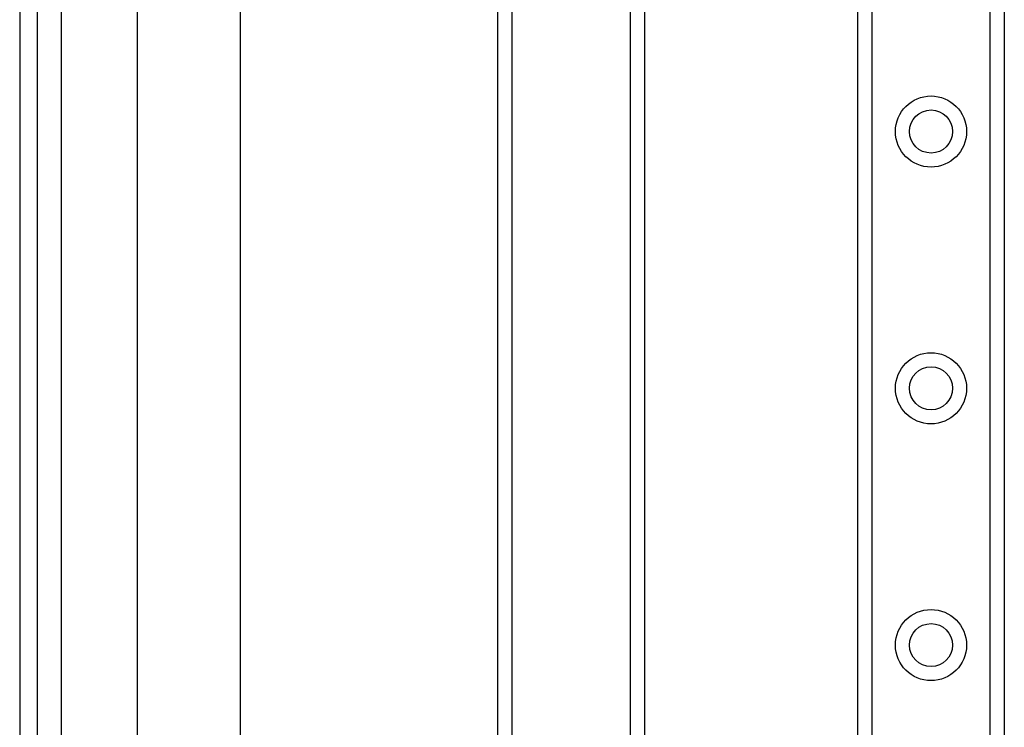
# Model space of a CAD drawing. Header units: inches. Extents: x 6 to 174, y 10 to 93.
# Tile 55 of 127: x 5.54 to 9.32, y 51.04 to 53.75. Entities that reach past the tile are written whole.
import ezdxf

# ---------------------------------------------------------------- set-up
doc = ezdxf.new("R2010")
doc.units = ezdxf.units.IN
doc.header["$MEASUREMENT"] = 0
doc.layers.add('Visible Edges(ANSI)', color=7, linetype='Continuous', lineweight=25)
doc.layers.add('Visible Tangent Edges(ANSI)', color=7, linetype='Continuous', lineweight=25)

msp = doc.modelspace()

# ---------------------------------------------------------------- linework, layer by layer
at = {"layer": 'Visible Edges(ANSI)'}
for p, q in [((5.5394, 70.6177), (5.5394, 29.1367)), ((5.6074, 29.1367), (5.6074, 70.6177)), ((5.9915, 50.8426), (5.9915, 69.9603)), ((6.3852, 69.9603), (6.3852, 50.8892)), ((8.7534, 30.3173), (8.7534, 69.4371)), ((9.3154, 69.4371), (9.3154, 30.3173)), ((7.3734, 50.8495), (7.3734, 68.0234)), ((7.9354, 68.0234), (7.9354, 50.752))]:
    msp.add_line(p, q, dxfattribs=at)
for centre in [(9.0344, 53.3221), (9.0344, 52.3379), (9.0344, 51.3536)]:
    msp.add_circle(centre, 0.0825, dxfattribs=at)
at = {"layer": 'Visible Tangent Edges(ANSI)'}
for p, q in [((5.7004, 29.1367), (5.7004, 70.6177)), ((8.8073, 69.4371), (8.8073, 30.3173)), ((9.2616, 30.3173), (9.2616, 69.4371)), ((7.4273, 68.0234), (7.4273, 50.8866)), ((7.8816, 50.974), (7.8816, 68.0234))]:
    msp.add_line(p, q, dxfattribs=at)
for centre in [(9.0344, 53.3221), (9.0344, 52.3379), (9.0344, 51.3536)]:
    msp.add_circle(centre, 0.1363, dxfattribs=at)

doc.saveas('drawing.dxf')
